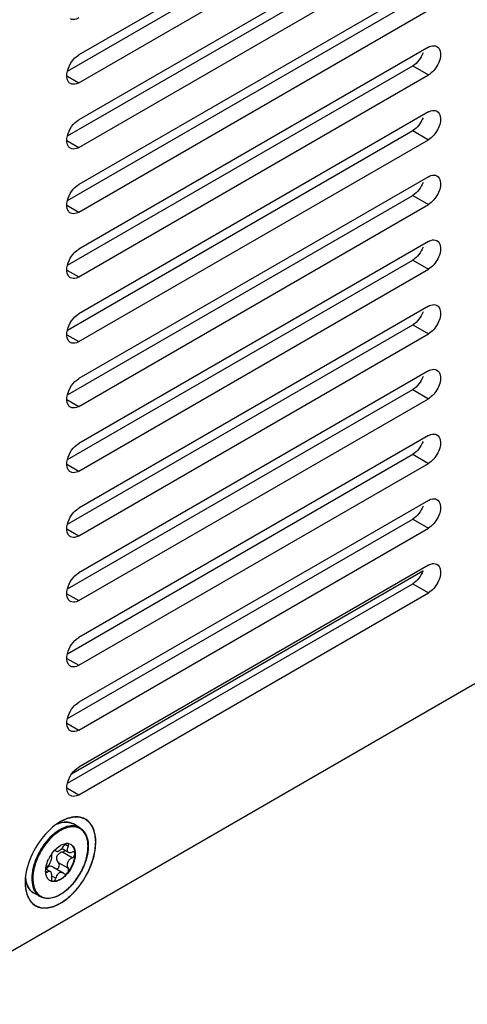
# Model space of a CAD drawing. Header units: inches. Extents: x 0 to 34, y 0 to 22.
# Tile 81 of 127: x 6.278 to 6.575, y 14.059 to 14.711. Entities that reach past the tile are written whole.
import ezdxf

# ---------------------------------------------------------------- set-up
doc = ezdxf.new("R2010")
doc.units = ezdxf.units.IN
doc.header["$LTSCALE"] = 1.87
doc.header["$MEASUREMENT"] = 0
doc.layers.get('0').update_dxf_attribs({"linetype": 'CONTINUOUS'})
doc.layers.add('02___PRT_ALL_AXES', color=7, linetype='CONTINUOUS')
doc.layers.add('COSMETIC', color=7, linetype='CONTINUOUS')

msp = doc.modelspace()

# ---------------------------------------------------------------- linework, layer by layer
at = {"color": 7, "linetype": 'CONTINUOUS'}
for p, q in [((8.37425, 15.30737), (5.99715, 13.93487)), ((6.31785, 14.17582), (6.31783, 14.17583)), ((6.30111, 14.16094), (6.30388, 14.1634)), ((6.30388, 14.1634), (6.30503, 14.16415)), ((6.30426, 14.16065), (6.30608, 14.16213)), ((6.30608, 14.16213), (6.30733, 14.16378)), ((6.30608, 14.16213), (6.31034, 14.15967)), ((6.3101, 14.16354), (6.30807, 14.16471)), ((6.31017, 14.16544), (6.31197, 14.16484)), ((6.29923, 14.1586), (6.3009, 14.16071)), ((6.30127, 14.16085), (6.3009, 14.16071)), ((6.30127, 14.16085), (6.30222, 14.1603)), ((6.30171, 14.16081), (6.30127, 14.16085)), ((6.30188, 14.16064), (6.30148, 14.16087)), ((6.30188, 14.16064), (6.30171, 14.16081)), ((6.30188, 14.16064), (6.30222, 14.1603)), ((6.30637, 14.15969), (6.3078, 14.16038)), ((6.31283, 14.15596), (6.30637, 14.15969)), ((6.3078, 14.16038), (6.30826, 14.16087)), ((6.29524, 14.14652), (6.29528, 14.14841)), ((6.29532, 14.14851), (6.29824, 14.14682)), ((6.30004, 14.14984), (6.30675, 14.14597)), ((6.3101, 14.14894), (6.30364, 14.15267)), ((6.30406, 14.15208), (6.30364, 14.15267)), ((6.29638, 14.14647), (6.29523, 14.14714)), ((6.29524, 14.14652), (6.29547, 14.14628)), ((6.30188, 14.14234), (6.29927, 14.14385)), ((6.30733, 14.14549), (6.30675, 14.14597)), ((6.30733, 14.14549), (6.30763, 14.14525)), ((6.29947, 14.14034), (6.29803, 14.14084)), ((6.29944, 14.14028), (6.29809, 14.1408))]:
    msp.add_line(p, q, dxfattribs=at)
for centre, radius, start, end in [((6.31118, 14.15863), 0.02127, 113.74328, 116.01155), ((6.31761, 14.15215), 0.02583, 120.01413, 123.14536), ((6.31695, 14.15327), 0.02453, 119.21026, 120.00315), ((6.3163, 14.15447), 0.02247, 115.96145, 119.24818), ((6.30915, 14.17062), 0.00885, 64.79919, 65.58085), ((6.30918, 14.17067), 0.0088, 60.00304, 64.80171), ((6.31707, 14.15307), 0.02407, 119.20992, 120.00315), ((6.3305, 14.13811), 0.04433, 142.8445, 156.61308), ((6.32893, 14.13927), 0.04237, 141.51122, 142.80525), ((6.30943, 14.15965), 0.00584, 84.24519, 90.97048), ((6.30945, 14.15998), 0.0055, 83.55049, 84.17915), ((6.30972, 14.16483), 0.000686, 60.01715, 65.37611), ((6.30946, 14.16005), 0.00544, 82.46293, 83.55135), ((6.32914, 14.13872), 0.04283, 156.63757, 157.19519), ((6.31878, 14.14488), 0.02388, 144.95646, 155.54796), ((6.31661, 14.1466), 0.02111, 137.22067, 138.08131), ((6.31056, 14.14704), 0.01534, 174.46186, 174.89002), ((6.29966, 14.14694), 0.00462, 160.05045, 161.36614), ((6.30307, 14.14459), 0.02128, 183.9949, 186.24676), ((6.30699, 14.14711), 0.01176, 182.86849, 184.10956), ((6.30673, 14.14709), 0.01151, 184.11351, 184.2814), ((6.30041, 14.14551), 0.00526, 259.68208, 261.23943)]:
    msp.add_arc(centre, radius, start, end, dxfattribs=at)
for points, knots in [([(6.3025, 14.17819), (6.30311, 14.17845), (6.30539, 14.17931), (6.30789, 14.17968), (6.30966, 14.17951)], [0, 0, 0, 0, 0.271109, 1, 1, 1, 1]), ([(6.31281, 14.17868), (6.3121, 14.179), (6.31053, 14.17948), (6.30799, 14.17959), (6.3053, 14.17914), (6.30352, 14.1785), (6.30262, 14.17811)], [0, 0, 0, 0, 0.224481, 0.46196, 0.719228, 1, 1, 1, 1]), ([(6.31785, 14.17582), (6.31852, 14.17543), (6.31979, 14.17447), (6.32131, 14.17255), (6.32244, 14.17023), (6.32345, 14.16653), (6.32359, 14.16116), (6.32221, 14.15436), (6.31943, 14.14746), (6.31547, 14.14101), (6.31065, 14.13552), (6.30688, 14.13262), (6.30493, 14.1315)], [0, 0, 0, 0, 0.044117, 0.089801, 0.138373, 0.190747, 0.308043, 0.4411, 0.584554, 0.730786, 0.871631, 1, 1, 1, 1]), ([(6.31783, 14.17583), (6.31698, 14.17632), (6.31504, 14.17703), (6.31181, 14.17714), (6.30836, 14.17635), (6.30611, 14.17531), (6.30498, 14.17468)], [0, 0, 0, 0, 0.218697, 0.452301, 0.71121, 1, 1, 1, 1]), ([(6.30503, 14.13172), (6.30756, 14.13318), (6.31235, 14.13718), (6.318, 14.14476), (6.32195, 14.1534), (6.32345, 14.16087), (6.32323, 14.16633), (6.3224, 14.16979), (6.32092, 14.17267), (6.3188, 14.17484), (6.31613, 14.17615), (6.31306, 14.17655), (6.30975, 14.17605), (6.30757, 14.17521), (6.30647, 14.17467)], [0, 0, 0, 0, 0.137939, 0.290774, 0.444432, 0.584532, 0.646355, 0.701911, 0.751819, 0.797871, 0.842926, 0.890162, 0.942079, 1, 1, 1, 1]), ([(6.30966, 14.17951), (6.31035, 14.17945), (6.31171, 14.17918), (6.31299, 14.17863), (6.31358, 14.17829)], [0, 0, 0, 0, 0.50683, 1, 1, 1, 1]), ([(6.30348, 14.17378), (6.30161, 14.17255), (6.29799, 14.16952), (6.2934, 14.16396), (6.28968, 14.15755), (6.28711, 14.15079), (6.2859, 14.14419), (6.28612, 14.13903), (6.28714, 14.13549), (6.28824, 14.13329), (6.28969, 14.13149), (6.29089, 14.13058), (6.29152, 14.13022)], [0, 0, 0, 0, 0.1317, 0.274758, 0.421959, 0.565347, 0.697607, 0.813598, 0.865117, 0.912674, 0.957178, 1, 1, 1, 1]), ([(6.30503, 14.17391), (6.30332, 14.17292), (6.29996, 14.17041), (6.29712, 14.16734), (6.29576, 14.16564)], [0, 0, 0, 0, 0.477155, 1, 1, 1, 1]), ([(6.30486, 14.14159), (6.30588, 14.14218), (6.30787, 14.1437), (6.31041, 14.14659), (6.31251, 14.14999), (6.31399, 14.15362), (6.31473, 14.15721), (6.31468, 14.16046), (6.3139, 14.16281), (6.31285, 14.16418), (6.31221, 14.16469), (6.31187, 14.16489)], [0, 0, 0, 0, 0.128526, 0.269919, 0.416917, 0.561229, 0.695045, 0.81263, 0.912368, 0.957118, 1, 1, 1, 1]), ([(6.30503, 14.16415), (6.30539, 14.16436), (6.30673, 14.16505), (6.30823, 14.16547), (6.30933, 14.16549)], [0, 0, 0, 0, 0.275356, 1, 1, 1, 1]), ([(6.31197, 14.16484), (6.31232, 14.16464), (6.31296, 14.16414), (6.31404, 14.16278), (6.31485, 14.16044), (6.31492, 14.15718), (6.31419, 14.15359), (6.31271, 14.14993), (6.31061, 14.14652), (6.30806, 14.14361), (6.30606, 14.14208), (6.30503, 14.14149)], [0, 0, 0, 0, 0.042878, 0.087526, 0.186933, 0.30425, 0.437979, 0.582389, 0.729608, 0.871261, 1, 1, 1, 1]), ([(6.30933, 14.16548), (6.30892, 14.16538), (6.30815, 14.16488), (6.30757, 14.16419), (6.30733, 14.16378)], [0, 0, 0, 0, 0.46654, 1, 1, 1, 1]), ([(6.3101, 14.16354), (6.3099, 14.16316), (6.30957, 14.16241), (6.30939, 14.16128), (6.30962, 14.16028), (6.31008, 14.15982), (6.31034, 14.15967)], [0, 0, 0, 0, 0.305198, 0.568482, 0.791677, 1, 1, 1, 1]), ([(6.3101, 14.16354), (6.31021, 14.16373), (6.31037, 14.1641), (6.31046, 14.16465), (6.31038, 14.16513), (6.31018, 14.16536), (6.31007, 14.16542)], [0, 0, 0, 0, 0.316394, 0.587109, 0.808383, 1, 1, 1, 1]), ([(6.28965, 14.15532), (6.28946, 14.15486), (6.28874, 14.15305), (6.28814, 14.15118), (6.28778, 14.14977)], [0, 0, 0, 0, 0.254721, 1, 1, 1, 1]), ([(6.29529, 14.14852), (6.29534, 14.14903), (6.29566, 14.15118), (6.29635, 14.15326), (6.29704, 14.15477)], [0, 0, 0, 0, 0.236334, 1, 1, 1, 1]), ([(6.29638, 14.15016), (6.2969, 14.1506), (6.2978, 14.15176), (6.29874, 14.15366), (6.29925, 14.15533), (6.2993, 14.15651), (6.2992, 14.15699), (6.29911, 14.15719)], [0, 0, 0, 0, 0.257888, 0.550819, 0.813986, 0.917656, 1, 1, 1, 1]), ([(6.29923, 14.15859), (6.29913, 14.15833), (6.299, 14.15787), (6.29902, 14.15737), (6.29911, 14.15719)], [0, 0, 0, 0, 0.580861, 1, 1, 1, 1]), ([(6.30222, 14.1603), (6.30247, 14.16015), (6.30301, 14.16013), (6.30368, 14.16035), (6.30406, 14.16054), (6.30426, 14.16065)], [0, 0, 0, 0, 0.411102, 0.681577, 1, 1, 1, 1]), ([(6.30637, 14.15969), (6.30558, 14.15953), (6.30442, 14.15906), (6.30321, 14.15798), (6.30257, 14.15694), (6.30234, 14.15576), (6.30253, 14.15423), (6.30313, 14.15321), (6.30364, 14.15267)], [0, 0, 0, 0, 0.256407, 0.386105, 0.514107, 0.639637, 0.762706, 1, 1, 1, 1]), ([(6.31283, 14.15596), (6.31216, 14.15567), (6.31092, 14.15477), (6.30968, 14.15288), (6.3093, 14.15076), (6.30973, 14.14942), (6.3101, 14.14894)], [0, 0, 0, 0, 0.259137, 0.530528, 0.783267, 1, 1, 1, 1]), ([(6.31034, 14.15967), (6.31067, 14.15948), (6.31155, 14.1593), (6.3124, 14.15949), (6.31283, 14.15966)], [0, 0, 0, 0, 0.455647, 1, 1, 1, 1]), ([(6.31409, 14.15964), (6.31392, 14.15974), (6.31348, 14.15984), (6.31305, 14.15974), (6.31283, 14.15966)], [0, 0, 0, 0, 0.461201, 1, 1, 1, 1]), ([(6.31283, 14.15596), (6.31321, 14.15613), (6.31391, 14.15667), (6.31447, 14.15758), (6.31465, 14.15837), (6.31463, 14.15891), (6.31445, 14.15936), (6.31422, 14.15957), (6.31409, 14.15964)], [0, 0, 0, 0, 0.275212, 0.558257, 0.68766, 0.802884, 0.904772, 1, 1, 1, 1]), ([(6.28778, 14.14977), (6.28757, 14.14898), (6.28691, 14.14598), (6.28666, 14.14287), (6.28682, 14.14062)], [0, 0, 0, 0, 0.266452, 1, 1, 1, 1]), ([(6.29638, 14.15016), (6.29615, 14.14996), (6.29573, 14.14944), (6.29544, 14.14884), (6.29532, 14.14851)], [0, 0, 0, 0, 0.466706, 1, 1, 1, 1]), ([(6.29709, 14.15001), (6.29678, 14.14983), (6.29622, 14.1493), (6.29589, 14.14862), (6.29576, 14.14825)], [0, 0, 0, 0, 0.482314, 1, 1, 1, 1]), ([(6.30004, 14.14984), (6.29959, 14.15011), (6.29883, 14.15037), (6.29779, 14.15032), (6.29731, 14.15014), (6.29709, 14.15001)], [0, 0, 0, 0, 0.508552, 0.755281, 1, 1, 1, 1]), ([(6.30211, 14.14865), (6.30247, 14.14862), (6.30326, 14.1488), (6.3041, 14.1497), (6.30441, 14.1509), (6.30423, 14.15172), (6.30406, 14.15208)], [0, 0, 0, 0, 0.232627, 0.485524, 0.747719, 1, 1, 1, 1]), ([(6.30763, 14.14525), (6.30779, 14.14516), (6.30819, 14.14505), (6.30883, 14.14519), (6.30943, 14.14558), (6.30993, 14.14617), (6.31029, 14.14688), (6.31051, 14.14782), (6.31037, 14.14859), (6.3101, 14.14894)], [0, 0, 0, 0, 0.101512, 0.212919, 0.3399, 0.479721, 0.624272, 0.763935, 1, 1, 1, 1]), ([(6.28725, 14.13269), (6.28649, 14.13312), (6.28507, 14.13425), (6.28344, 14.13651), (6.28231, 14.13928), (6.28191, 14.1413), (6.28179, 14.14237)], [0, 0, 0, 0, 0.227343, 0.464863, 0.720742, 1, 1, 1, 1]), ([(6.28192, 14.14227), (6.28204, 14.14121), (6.28242, 14.13919), (6.28353, 14.13644), (6.28512, 14.13421), (6.28651, 14.13311), (6.28725, 14.13269)], [0, 0, 0, 0, 0.282569, 0.539411, 0.775564, 1, 1, 1, 1]), ([(6.29809, 14.1408), (6.29769, 14.14104), (6.29692, 14.14166), (6.29605, 14.14293), (6.29548, 14.14449), (6.2953, 14.14563), (6.29525, 14.14623)], [0, 0, 0, 0, 0.222404, 0.457616, 0.715161, 1, 1, 1, 1]), ([(6.29547, 14.14628), (6.2956, 14.14621), (6.29595, 14.14618), (6.29624, 14.14636), (6.29638, 14.14647)], [0, 0, 0, 0, 0.436972, 1, 1, 1, 1]), ([(6.29824, 14.14683), (6.29811, 14.1469), (6.29782, 14.147), (6.29734, 14.14698), (6.29685, 14.14679), (6.29654, 14.14659), (6.29638, 14.14647)], [0, 0, 0, 0, 0.220061, 0.448301, 0.704898, 1, 1, 1, 1]), ([(6.29911, 14.14259), (6.29921, 14.14305), (6.29932, 14.14394), (6.29923, 14.14542), (6.29877, 14.14652), (6.29824, 14.14683)], [0, 0, 0, 0, 0.311249, 0.591538, 1, 1, 1, 1]), ([(6.29911, 14.14259), (6.29906, 14.14236), (6.29896, 14.14163), (6.29917, 14.14069), (6.29963, 14.14043)], [0, 0, 0, 0, 0.307441, 1, 1, 1, 1]), ([(6.29963, 14.14043), (6.29971, 14.14038), (6.29992, 14.1403), (6.30039, 14.14033), (6.30099, 14.14069), (6.30155, 14.14141), (6.3018, 14.14202), (6.30188, 14.14234)], [0, 0, 0, 0, 0.092623, 0.189589, 0.416827, 0.695241, 1, 1, 1, 1]), ([(6.30426, 14.14588), (6.30397, 14.14571), (6.30283, 14.14481), (6.30216, 14.14342), (6.30188, 14.14234)], [0, 0, 0, 0, 0.229094, 1, 1, 1, 1]), ([(6.30675, 14.14597), (6.30639, 14.14618), (6.3055, 14.14639), (6.30465, 14.1461), (6.30426, 14.14588)], [0, 0, 0, 0, 0.477384, 1, 1, 1, 1]), ([(6.28682, 14.14062), (6.28686, 14.14013), (6.28706, 14.13828), (6.28753, 14.13644), (6.28807, 14.13519)], [0, 0, 0, 0, 0.266731, 1, 1, 1, 1]), ([(6.28807, 14.13519), (6.28839, 14.13444), (6.28916, 14.13305), (6.29073, 14.13131), (6.29263, 14.13006), (6.29562, 14.12907), (6.30006, 14.12931), (6.30337, 14.13076), (6.30503, 14.13172)], [0, 0, 0, 0, 0.122892, 0.238165, 0.349958, 0.4631, 0.709162, 1, 1, 1, 1]), ([(6.30503, 14.14149), (6.30412, 14.14096), (6.30232, 14.14017), (6.30031, 14.14008), (6.29944, 14.14028)], [0, 0, 0, 0, 0.542431, 1, 1, 1, 1]), ([(6.30486, 14.14159), (6.30442, 14.14133), (6.3028, 14.14051), (6.3009, 14.14011), (6.29961, 14.14031)], [0, 0, 0, 0, 0.282411, 1, 1, 1, 1]), ([(6.30493, 14.1315), (6.30377, 14.13083), (6.30145, 14.12972), (6.29786, 14.12886), (6.29447, 14.12895), (6.29242, 14.1297), (6.29152, 14.13022)], [0, 0, 0, 0, 0.286509, 0.544646, 0.779146, 1, 1, 1, 1])]:
    msp.add_open_spline(points, degree=3, knots=knots, dxfattribs=at)
msp.add_open_spline([(6.28179, 14.14237), (6.28179, 14.14237), (6.28179, 14.14238), (6.28179, 14.14239)], degree=3, dxfattribs=at)
at = {"layer": '02___PRT_ALL_AXES', "color": 7, "linetype": 'CONTINUOUS'}
for p, q in [((6.54881, 14.82122), (6.31723, 14.68751)), ((6.31723, 14.66914), (6.54881, 14.80285)), ((6.54881, 14.77836), (6.31723, 14.64465)), ((6.31723, 14.62628), (6.54881, 14.75999)), ((6.54881, 14.73549), (6.31723, 14.60178)), ((6.31723, 14.58341), (6.54881, 14.71712)), ((6.54881, 14.69263), (6.31723, 14.55892)), ((6.53837, 14.68029), (6.54881, 14.67426)), ((6.30931, 14.67372), (6.31723, 14.66914)), ((6.31723, 14.54055), (6.54881, 14.67426)), ((6.54881, 14.64976), (6.31723, 14.51605)), ((6.53837, 14.63742), (6.54881, 14.63139)), ((6.30931, 14.63085), (6.31723, 14.62628)), ((6.31723, 14.49768), (6.54881, 14.63139)), ((6.54881, 14.6069), (6.31723, 14.47319)), ((6.53837, 14.59456), (6.54881, 14.58853)), ((6.30931, 14.58799), (6.31723, 14.58341)), ((6.31723, 14.45482), (6.54881, 14.58853)), ((6.54881, 14.56403), (6.31723, 14.43032)), ((6.53837, 14.55169), (6.54881, 14.54566)), ((6.30931, 14.54512), (6.31723, 14.54055)), ((6.31723, 14.41195), (6.54881, 14.54566)), ((6.54881, 14.52117), (6.31723, 14.38746)), ((6.53837, 14.50883), (6.54881, 14.5028)), ((6.30931, 14.50226), (6.31723, 14.49768)), ((6.31723, 14.36909), (6.54881, 14.5028)), ((6.54881, 14.47831), (6.31723, 14.3446)), ((6.53837, 14.46596), (6.54881, 14.45993)), ((6.30931, 14.4594), (6.31723, 14.45482)), ((6.31723, 14.32622), (6.54881, 14.45993)), ((6.54881, 14.43544), (6.31723, 14.30173)), ((6.53837, 14.4231), (6.54881, 14.41707)), ((6.30931, 14.41653), (6.31723, 14.41195)), ((6.31723, 14.28336), (6.54881, 14.41707)), ((6.54881, 14.39258), (6.31723, 14.25887)), ((6.53837, 14.38023), (6.54881, 14.37421)), ((6.30931, 14.37367), (6.31723, 14.36909)), ((6.31723, 14.2405), (6.54881, 14.37421)), ((6.54515, 14.3457), (6.31244, 14.21134)), ((6.54881, 14.34971), (6.31723, 14.216)), ((6.53837, 14.33737), (6.54881, 14.33134)), ((6.30931, 14.3308), (6.31723, 14.32622)), ((6.31723, 14.19763), (6.54881, 14.33134)), ((6.30931, 14.28794), (6.31723, 14.28336)), ((6.30931, 14.24507), (6.31723, 14.2405)), ((6.30931, 14.20221), (6.31723, 14.19763)), ((6.31785, 14.17582), (6.31358, 14.17829)), ((6.29152, 14.13022), (6.28725, 14.13269))]:
    msp.add_line(p, q, dxfattribs=at)
at = {"layer": '02___PRT_ALL_AXES', "color": 3, "linetype": 'CONTINUOUS'}
for p, q in [((6.3097, 14.67685), (6.53837, 14.80888)), ((6.3097, 14.63398), (6.53837, 14.76602)), ((6.3097, 14.59112), (6.53837, 14.72315)), ((6.3097, 14.54825), (6.53837, 14.68029)), ((6.3097, 14.50539), (6.53837, 14.63742)), ((6.3097, 14.46253), (6.53837, 14.59456)), ((6.3097, 14.41966), (6.53837, 14.55169)), ((6.3097, 14.3768), (6.53837, 14.50883)), ((6.3097, 14.33393), (6.53837, 14.46596)), ((6.3097, 14.29107), (6.53837, 14.4231)), ((6.3097, 14.2482), (6.53837, 14.38023)), ((6.3097, 14.20534), (6.53837, 14.33737))]:
    msp.add_line(p, q, dxfattribs=at)
at = {"layer": '02___PRT_ALL_AXES', "color": 7, "linetype": 'CONTINUOUS'}
for points, knots in [([(6.31723, 14.71201), (6.31674, 14.71172), (6.31503, 14.71088), (6.31278, 14.71077), (6.3116, 14.71145)], [0, 0, 0, 0, 0.294652, 1, 1, 1, 1]), ([(6.54881, 14.69263), (6.5493, 14.69291), (6.55102, 14.69375), (6.55327, 14.69386), (6.55444, 14.69318)], [0, 0, 0, 0, 0.294652, 1, 1, 1, 1]), ([(6.55444, 14.69318), (6.55562, 14.6925), (6.55774, 14.68814), (6.55536, 14.68072), (6.55148, 14.6758), (6.54881, 14.67426)], [0, 0, 0, 0, 0.184855, 0.580757, 1, 1, 1, 1]), ([(6.3116, 14.66859), (6.31108, 14.66889), (6.30891, 14.67107), (6.30912, 14.67457), (6.30968, 14.67684)], [0, 0, 0, 0, 0.205621, 1, 1, 1, 1]), ([(6.31723, 14.66914), (6.31674, 14.66886), (6.31503, 14.66802), (6.31278, 14.66791), (6.3116, 14.66859)], [0, 0, 0, 0, 0.294652, 1, 1, 1, 1]), ([(6.54881, 14.64976), (6.5493, 14.65005), (6.55102, 14.65089), (6.55327, 14.651), (6.55444, 14.65032)], [0, 0, 0, 0, 0.294652, 1, 1, 1, 1]), ([(6.55444, 14.65032), (6.55562, 14.64963), (6.55774, 14.64528), (6.55536, 14.63786), (6.55148, 14.63293), (6.54881, 14.63139)], [0, 0, 0, 0, 0.184855, 0.580757, 1, 1, 1, 1]), ([(6.3116, 14.62572), (6.31108, 14.62603), (6.30891, 14.62821), (6.30912, 14.63171), (6.30968, 14.63398)], [0, 0, 0, 0, 0.205621, 1, 1, 1, 1]), ([(6.31723, 14.62628), (6.31674, 14.62599), (6.31503, 14.62515), (6.31278, 14.62504), (6.3116, 14.62572)], [0, 0, 0, 0, 0.294652, 1, 1, 1, 1]), ([(6.54881, 14.6069), (6.5493, 14.60718), (6.55102, 14.60802), (6.55327, 14.60814), (6.55444, 14.60745)], [0, 0, 0, 0, 0.294652, 1, 1, 1, 1]), ([(6.55444, 14.60745), (6.55562, 14.60677), (6.55774, 14.60242), (6.55536, 14.59499), (6.55148, 14.59007), (6.54881, 14.58853)], [0, 0, 0, 0, 0.184855, 0.580757, 1, 1, 1, 1]), ([(6.3116, 14.58286), (6.31108, 14.58316), (6.30891, 14.58534), (6.30912, 14.58884), (6.30968, 14.59112)], [0, 0, 0, 0, 0.205621, 1, 1, 1, 1]), ([(6.31723, 14.58341), (6.31674, 14.58313), (6.31503, 14.58229), (6.31278, 14.58218), (6.3116, 14.58286)], [0, 0, 0, 0, 0.294652, 1, 1, 1, 1]), ([(6.54881, 14.56403), (6.5493, 14.56432), (6.55102, 14.56516), (6.55327, 14.56527), (6.55444, 14.56459)], [0, 0, 0, 0, 0.294652, 1, 1, 1, 1]), ([(6.55444, 14.56459), (6.55562, 14.56391), (6.55774, 14.55955), (6.55536, 14.55213), (6.55148, 14.5472), (6.54881, 14.54566)], [0, 0, 0, 0, 0.184855, 0.580757, 1, 1, 1, 1]), ([(6.3116, 14.54), (6.31108, 14.5403), (6.30891, 14.54248), (6.30912, 14.54598), (6.30968, 14.54825)], [0, 0, 0, 0, 0.205621, 1, 1, 1, 1]), ([(6.31723, 14.54055), (6.31674, 14.54026), (6.31503, 14.53942), (6.31278, 14.53931), (6.3116, 14.54)], [0, 0, 0, 0, 0.294652, 1, 1, 1, 1]), ([(6.54881, 14.52117), (6.5493, 14.52145), (6.55102, 14.5223), (6.55327, 14.52241), (6.55444, 14.52172)], [0, 0, 0, 0, 0.294652, 1, 1, 1, 1]), ([(6.55444, 14.52172), (6.55562, 14.52104), (6.55774, 14.51669), (6.55536, 14.50926), (6.55148, 14.50434), (6.54881, 14.5028)], [0, 0, 0, 0, 0.184855, 0.580757, 1, 1, 1, 1]), ([(6.3116, 14.49713), (6.31108, 14.49743), (6.30891, 14.49961), (6.30912, 14.50311), (6.30968, 14.50539)], [0, 0, 0, 0, 0.205621, 1, 1, 1, 1]), ([(6.31723, 14.49768), (6.31674, 14.4974), (6.31503, 14.49656), (6.31278, 14.49645), (6.3116, 14.49713)], [0, 0, 0, 0, 0.294652, 1, 1, 1, 1]), ([(6.54881, 14.47831), (6.5493, 14.47859), (6.55102, 14.47943), (6.55327, 14.47954), (6.55444, 14.47886)], [0, 0, 0, 0, 0.294652, 1, 1, 1, 1]), ([(6.55444, 14.47886), (6.55562, 14.47818), (6.55774, 14.47382), (6.55536, 14.4664), (6.55148, 14.46148), (6.54881, 14.45993)], [0, 0, 0, 0, 0.184855, 0.580757, 1, 1, 1, 1]), ([(6.3116, 14.45427), (6.31108, 14.45457), (6.30891, 14.45675), (6.30912, 14.46025), (6.30968, 14.46252)], [0, 0, 0, 0, 0.205621, 1, 1, 1, 1]), ([(6.31723, 14.45482), (6.31674, 14.45453), (6.31503, 14.45369), (6.31278, 14.45358), (6.3116, 14.45427)], [0, 0, 0, 0, 0.294652, 1, 1, 1, 1]), ([(6.54881, 14.43544), (6.5493, 14.43573), (6.55102, 14.43657), (6.55327, 14.43668), (6.55444, 14.43599)], [0, 0, 0, 0, 0.294652, 1, 1, 1, 1]), ([(6.55444, 14.43599), (6.55562, 14.43531), (6.55774, 14.43096), (6.55536, 14.42353), (6.55148, 14.41861), (6.54881, 14.41707)], [0, 0, 0, 0, 0.184855, 0.580757, 1, 1, 1, 1]), ([(6.3116, 14.4114), (6.31108, 14.41171), (6.30891, 14.41388), (6.30912, 14.41738), (6.30968, 14.41966)], [0, 0, 0, 0, 0.205621, 1, 1, 1, 1]), ([(6.31723, 14.41195), (6.31674, 14.41167), (6.31503, 14.41083), (6.31278, 14.41072), (6.3116, 14.4114)], [0, 0, 0, 0, 0.294652, 1, 1, 1, 1]), ([(6.54881, 14.39258), (6.5493, 14.39286), (6.55102, 14.3937), (6.55327, 14.39381), (6.55444, 14.39313)], [0, 0, 0, 0, 0.294652, 1, 1, 1, 1]), ([(6.55444, 14.39313), (6.55562, 14.39245), (6.55774, 14.38809), (6.55536, 14.38067), (6.55148, 14.37575), (6.54881, 14.37421)], [0, 0, 0, 0, 0.184855, 0.580757, 1, 1, 1, 1]), ([(6.3116, 14.36854), (6.31108, 14.36884), (6.30891, 14.37102), (6.30912, 14.37452), (6.30968, 14.37679)], [0, 0, 0, 0, 0.205621, 1, 1, 1, 1]), ([(6.31723, 14.36909), (6.31674, 14.3688), (6.31503, 14.36796), (6.31278, 14.36785), (6.3116, 14.36854)], [0, 0, 0, 0, 0.294652, 1, 1, 1, 1]), ([(6.54881, 14.34971), (6.5493, 14.35), (6.55102, 14.35084), (6.55327, 14.35095), (6.55444, 14.35026)], [0, 0, 0, 0, 0.294652, 1, 1, 1, 1]), ([(6.55444, 14.35026), (6.55562, 14.34958), (6.55774, 14.34523), (6.55536, 14.33781), (6.55148, 14.33288), (6.54881, 14.33134)], [0, 0, 0, 0, 0.184855, 0.580757, 1, 1, 1, 1]), ([(6.3116, 14.32567), (6.31108, 14.32598), (6.30891, 14.32816), (6.30912, 14.33165), (6.30968, 14.33393)], [0, 0, 0, 0, 0.205621, 1, 1, 1, 1]), ([(6.31723, 14.32622), (6.31674, 14.32594), (6.31503, 14.3251), (6.31278, 14.32499), (6.3116, 14.32567)], [0, 0, 0, 0, 0.294652, 1, 1, 1, 1]), ([(6.3116, 14.28281), (6.31108, 14.28311), (6.30891, 14.28529), (6.30912, 14.28879), (6.30968, 14.29106)], [0, 0, 0, 0, 0.205621, 1, 1, 1, 1]), ([(6.31723, 14.28336), (6.31674, 14.28308), (6.31503, 14.28223), (6.31278, 14.28212), (6.3116, 14.28281)], [0, 0, 0, 0, 0.294652, 1, 1, 1, 1]), ([(6.3116, 14.23994), (6.31108, 14.24025), (6.30891, 14.24243), (6.30912, 14.24592), (6.30968, 14.2482)], [0, 0, 0, 0, 0.205621, 1, 1, 1, 1]), ([(6.31723, 14.2405), (6.31674, 14.24021), (6.31503, 14.23937), (6.31278, 14.23926), (6.3116, 14.23994)], [0, 0, 0, 0, 0.294652, 1, 1, 1, 1]), ([(6.3116, 14.19708), (6.31108, 14.19738), (6.30891, 14.19956), (6.30912, 14.20306), (6.30968, 14.20533)], [0, 0, 0, 0, 0.205621, 1, 1, 1, 1]), ([(6.31723, 14.19763), (6.31674, 14.19735), (6.31503, 14.19651), (6.31278, 14.19639), (6.3116, 14.19708)], [0, 0, 0, 0, 0.294652, 1, 1, 1, 1]), ([(6.31116, 14.13026), (6.31692, 14.13538), (6.32369, 14.14521), (6.32819, 14.15935), (6.32882, 14.16923), (6.32654, 14.1775), (6.31847, 14.18491), (6.30954, 14.18246), (6.30504, 14.17986)], [0, 0, 0, 0, 0.308388, 0.459063, 0.591108, 0.699654, 0.792055, 1, 1, 1, 1]), ([(6.28162, 14.1393), (6.28162, 14.13375), (6.28603, 14.11989), (6.30023, 14.123), (6.30503, 14.12578)], [0, 0, 0, 0, 0.499987, 1, 1, 1, 1])]:
    msp.add_open_spline(points, degree=3, knots=knots, dxfattribs=at)
for points in [[(6.30968, 14.67684), (6.31072, 14.68108), (6.31346, 14.68533), (6.31723, 14.68751)], [(6.30968, 14.63398), (6.31072, 14.63821), (6.31346, 14.64247), (6.31723, 14.64465)], [(6.30968, 14.59112), (6.31072, 14.59535), (6.31346, 14.5996), (6.31723, 14.60178)], [(6.30968, 14.54825), (6.31072, 14.55248), (6.31346, 14.55674), (6.31723, 14.55892)], [(6.30968, 14.50539), (6.31072, 14.50962), (6.31346, 14.51388), (6.31723, 14.51605)], [(6.30968, 14.46252), (6.31072, 14.46675), (6.31346, 14.47101), (6.31723, 14.47319)], [(6.30968, 14.41966), (6.31072, 14.42389), (6.31346, 14.42815), (6.31723, 14.43032)], [(6.30968, 14.37679), (6.31072, 14.38102), (6.31346, 14.38528), (6.31723, 14.38746)], [(6.30968, 14.33393), (6.31072, 14.33816), (6.31346, 14.34242), (6.31723, 14.3446)], [(6.30968, 14.29106), (6.31072, 14.29529), (6.31346, 14.29955), (6.31723, 14.30173)], [(6.30968, 14.2482), (6.31072, 14.25243), (6.31346, 14.25669), (6.31723, 14.25887)], [(6.30968, 14.20533), (6.31072, 14.20956), (6.31346, 14.21382), (6.31723, 14.216)], [(6.29986, 14.1762), (6.29084, 14.16863), (6.28424, 14.1572), (6.2822, 14.14561)], [(6.30503, 14.17986), (6.3032, 14.1788), (6.30148, 14.17756), (6.29986, 14.1762)], [(6.2822, 14.14561), (6.28183, 14.14353), (6.28162, 14.14141), (6.28162, 14.1393)], [(6.30503, 14.12578), (6.30723, 14.12704), (6.30927, 14.12858), (6.31116, 14.13026)]]:
    msp.add_open_spline(points, degree=3, dxfattribs=at)
at = {"layer": '02___PRT_ALL_AXES', "color": 3, "linetype": 'CONTINUOUS'}
for points in [[(6.54526, 14.68884), (6.54393, 14.68543), (6.54154, 14.68212), (6.53837, 14.68029)], [(6.54526, 14.64598), (6.54393, 14.64257), (6.54154, 14.63925), (6.53837, 14.63742)], [(6.54526, 14.60312), (6.54393, 14.5997), (6.54154, 14.59639), (6.53837, 14.59456)], [(6.54526, 14.56025), (6.54393, 14.55684), (6.54154, 14.55352), (6.53837, 14.55169)], [(6.54526, 14.51739), (6.54393, 14.51397), (6.54154, 14.51066), (6.53837, 14.50883)], [(6.54526, 14.47452), (6.54393, 14.47111), (6.54154, 14.46779), (6.53837, 14.46596)], [(6.54526, 14.43166), (6.54393, 14.42824), (6.54154, 14.42493), (6.53837, 14.4231)], [(6.54526, 14.38879), (6.54393, 14.38538), (6.54154, 14.38206), (6.53837, 14.38023)], [(6.54526, 14.34593), (6.54393, 14.34251), (6.54154, 14.3392), (6.53837, 14.33737)]]:
    msp.add_open_spline(points, degree=3, dxfattribs=at)
at = {"layer": 'COSMETIC', "color": 7, "linetype": 'CONTINUOUS'}
for p, q in [((6.30247, 14.17817), (6.30229, 14.17805)), ((6.30308, 14.17859), (6.30247, 14.17817)), ((6.30436, 14.17942), (6.30308, 14.17859)), ((6.30503, 14.17982), (6.30436, 14.17942)), ((6.28178, 14.14221), (6.28166, 14.14016)), ((6.28179, 14.14231), (6.28178, 14.14221))]:
    msp.add_line(p, q, dxfattribs=at)
for points, knots in [([(6.30503, 14.12582), (6.30541, 14.12608), (6.30598, 14.12647), (6.30674, 14.12699), (6.30731, 14.12738), (6.30787, 14.12778), (6.30835, 14.1281), (6.30873, 14.12836), (6.30896, 14.12853), (6.30915, 14.12866), (6.30929, 14.12876), (6.30941, 14.12884), (6.30949, 14.1289), (6.30954, 14.12893), (6.30958, 14.12895), (6.30961, 14.12898), (6.30966, 14.12903), (6.30974, 14.1291), (6.30985, 14.12921), (6.30999, 14.12933), (6.31017, 14.1295), (6.3104, 14.12971), (6.31076, 14.13005), (6.31122, 14.13047), (6.31176, 14.13098), (6.31231, 14.13148), (6.31276, 14.1319), (6.31313, 14.13224), (6.31335, 14.13245), (6.31354, 14.13262), (6.31367, 14.13275), (6.31379, 14.13285), (6.31387, 14.13292), (6.31391, 14.13297), (6.31395, 14.133), (6.31398, 14.13304), (6.31402, 14.13309), (6.31409, 14.13317), (6.3142, 14.1333), (6.31432, 14.13345), (6.31449, 14.13365), (6.3147, 14.1339), (6.31504, 14.1343), (6.31546, 14.1348), (6.31596, 14.1354), (6.31646, 14.136), (6.31688, 14.1365), (6.31722, 14.1369), (6.31743, 14.13715), (6.3176, 14.13735), (6.31772, 14.1375), (6.31783, 14.13762), (6.31791, 14.13772), (6.31798, 14.1378), (6.31803, 14.13789), (6.31811, 14.138), (6.3182, 14.13814), (6.31831, 14.13831), (6.31846, 14.13854), (6.31865, 14.13883), (6.31895, 14.13928), (6.31932, 14.13985), (6.31977, 14.14054), (6.32022, 14.14122), (6.3206, 14.14179), (6.3209, 14.14225), (6.32112, 14.14259), (6.32131, 14.14287), (6.32144, 14.14307), (6.32151, 14.14319), (6.32157, 14.14327), (6.32161, 14.14336), (6.32168, 14.14348), (6.32178, 14.14369), (6.32193, 14.14399), (6.32211, 14.14435), (6.32235, 14.14483), (6.32266, 14.14543), (6.32302, 14.14614), (6.32338, 14.14686), (6.32368, 14.14746), (6.32392, 14.14794), (6.3241, 14.1483), (6.32426, 14.1486), (6.32436, 14.14881), (6.32442, 14.14893), (6.32447, 14.14902), (6.3245, 14.14911), (6.32455, 14.14923), (6.32462, 14.14945), (6.32474, 14.14975), (6.32487, 14.15012), (6.32505, 14.15061), (6.32528, 14.15123), (6.32555, 14.15196), (6.32581, 14.1527), (6.32604, 14.15331), (6.32622, 14.1538), (6.32633, 14.15411), (6.32642, 14.15435), (6.32649, 14.15454), (6.32654, 14.15469), (6.32658, 14.1548), (6.32661, 14.15486), (6.32663, 14.15491), (6.32663, 14.15495), (6.32665, 14.15501), (6.32667, 14.15512), (6.32671, 14.15527), (6.32675, 14.15545), (6.3268, 14.15569), (6.32687, 14.156), (6.32698, 14.15648), (6.32712, 14.15708), (6.32729, 14.15781), (6.32746, 14.15854), (6.3276, 14.15914), (6.32771, 14.15963), (6.32778, 14.15993), (6.32783, 14.16017), (6.32787, 14.16035), (6.32791, 14.1605), (6.32793, 14.16061), (6.32795, 14.16067), (6.32796, 14.16072), (6.32796, 14.16076), (6.32797, 14.16082), (6.32797, 14.16092), (6.32799, 14.16107), (6.328, 14.16124), (6.32802, 14.16147), (6.32804, 14.16177), (6.32808, 14.16223), (6.32813, 14.16282), (6.32819, 14.16352), (6.32825, 14.16422), (6.32829, 14.1648), (6.32833, 14.16527), (6.32836, 14.16556), (6.32838, 14.16579), (6.32839, 14.16597), (6.3284, 14.16611), (6.32841, 14.16622), (6.32842, 14.16628), (6.32842, 14.16632), (6.32842, 14.16636), (6.32841, 14.16641), (6.3284, 14.1665), (6.32839, 14.16663), (6.32838, 14.16679), (6.32836, 14.16699), (6.32834, 14.16725), (6.3283, 14.16767), (6.32825, 14.16819), (6.3282, 14.16881), (6.32814, 14.16944), (6.32809, 14.16996), (6.32806, 14.17037), (6.32803, 14.17063), (6.32802, 14.17084), (6.328, 14.171), (6.32799, 14.17112), (6.32798, 14.17122), (6.32798, 14.17127), (6.32798, 14.17131), (6.32796, 14.17134), (6.32795, 14.17139), (6.32793, 14.17146), (6.32789, 14.17157), (6.32785, 14.17171), (6.3278, 14.17189), (6.32773, 14.17211), (6.32762, 14.17247), (6.32748, 14.17291), (6.32731, 14.17345), (6.32715, 14.17398), (6.32701, 14.17443), (6.3269, 14.17479), (6.32683, 14.17501), (6.32678, 14.17519), (6.32674, 14.17532), (6.3267, 14.17543), (6.32668, 14.17551), (6.32666, 14.17556), (6.32666, 14.17559), (6.32664, 14.17562), (6.32662, 14.17565), (6.32658, 14.17571), (6.32652, 14.1758), (6.32645, 14.17591), (6.32636, 14.17605), (6.32625, 14.17623), (6.32607, 14.17652), (6.32585, 14.17687), (6.32558, 14.1773), (6.32532, 14.17772), (6.32509, 14.17808), (6.32491, 14.17837), (6.3248, 14.17854), (6.32471, 14.17869), (6.32465, 14.17879), (6.32459, 14.17888), (6.32455, 14.17894), (6.32453, 14.17898), (6.32451, 14.17901), (6.32449, 14.17902), (6.32446, 14.17905), (6.3244, 14.17909), (6.32433, 14.17916), (6.32424, 14.17924), (6.32411, 14.17934), (6.32396, 14.17947), (6.32372, 14.17967), (6.32341, 14.17993), (6.32304, 14.18023), (6.32267, 14.18054), (6.32237, 14.18079), (6.32212, 14.181), (6.32197, 14.18113), (6.32185, 14.18123), (6.32175, 14.1813), (6.32168, 14.18137), (6.32162, 14.18141), (6.32159, 14.18144), (6.32157, 14.18146), (6.32154, 14.18147), (6.32151, 14.18148), (6.32144, 14.1815), (6.32135, 14.18154), (6.32124, 14.18158), (6.32109, 14.18163), (6.32091, 14.1817), (6.32061, 14.18181), (6.32025, 14.18195), (6.31981, 14.18211), (6.31937, 14.18228), (6.319, 14.18241), (6.3187, 14.18252), (6.31852, 14.18259), (6.31837, 14.18264), (6.31826, 14.18268), (6.31817, 14.18272), (6.31811, 14.18274), (6.31807, 14.18276), (6.31804, 14.18277), (6.31801, 14.18277), (6.31797, 14.18277), (6.3179, 14.18277), (6.31779, 14.18278), (6.31767, 14.18278), (6.3175, 14.18279), (6.31729, 14.1828), (6.31695, 14.18281), (6.31654, 14.18283), (6.31603, 14.18285), (6.31553, 14.18287), (6.31511, 14.18289), (6.31478, 14.1829), (6.31457, 14.18291), (6.3144, 14.18292), (6.31427, 14.18292), (6.31417, 14.18293), (6.31409, 14.18293), (6.31405, 14.18293), (6.31402, 14.18294), (6.31399, 14.18293), (6.31394, 14.18292), (6.31386, 14.1829), (6.31375, 14.18287), (6.31361, 14.18284), (6.31343, 14.1828), (6.3132, 14.18275), (6.31284, 14.18267), (6.31238, 14.18257), (6.31184, 14.18244), (6.31129, 14.18232), (6.31084, 14.18222), (6.31048, 14.18214), (6.31025, 14.18209), (6.31007, 14.18205), (6.30993, 14.18202), (6.30982, 14.18199), (6.30974, 14.18197), (6.30969, 14.18196), (6.30966, 14.18196), (6.30962, 14.18194), (6.30957, 14.18192), (6.30949, 14.18188), (6.30937, 14.18182), (6.30922, 14.18175), (6.30903, 14.18167), (6.30879, 14.18155), (6.3084, 14.18138), (6.30792, 14.18115), (6.30735, 14.18089), (6.30677, 14.18062), (6.306, 14.18026), (6.30542, 14.18), (6.30503, 14.17982)], [0, 0, 0, 0, 0.015625, 0.023438, 0.03125, 0.039062, 0.046875, 0.050781, 0.054688, 0.056641, 0.058594, 0.060547, 0.061523, 0.062012, 0.0625, 0.062988, 0.063477, 0.064453, 0.066406, 0.068359, 0.070312, 0.074219, 0.078125, 0.085938, 0.09375, 0.101562, 0.109375, 0.113281, 0.117188, 0.119141, 0.121094, 0.123047, 0.124023, 0.124512, 0.125, 0.125488, 0.125977, 0.126953, 0.128906, 0.130859, 0.132812, 0.136719, 0.140625, 0.148438, 0.15625, 0.164062, 0.171875, 0.175781, 0.179688, 0.181641, 0.183594, 0.185547, 0.186523, 0.1875, 0.188477, 0.189453, 0.191406, 0.193359, 0.195312, 0.199219, 0.203125, 0.210938, 0.21875, 0.226562, 0.234375, 0.238281, 0.242188, 0.246094, 0.248047, 0.249023, 0.25, 0.250977, 0.251953, 0.253906, 0.257812, 0.261719, 0.265625, 0.273438, 0.28125, 0.289062, 0.296875, 0.300781, 0.304688, 0.308594, 0.310547, 0.311523, 0.3125, 0.313477, 0.314453, 0.316406, 0.320312, 0.324219, 0.328125, 0.335938, 0.34375, 0.351562, 0.359375, 0.363281, 0.367188, 0.369141, 0.371094, 0.373047, 0.374023, 0.374512, 0.375, 0.375488, 0.375977, 0.376953, 0.378906, 0.380859, 0.382812, 0.386719, 0.390625, 0.398438, 0.40625, 0.414062, 0.421875, 0.425781, 0.429688, 0.431641, 0.433594, 0.435547, 0.436523, 0.437012, 0.4375, 0.437988, 0.438477, 0.439453, 0.441406, 0.443359, 0.445312, 0.449219, 0.453125, 0.460938, 0.46875, 0.476562, 0.484375, 0.488281, 0.492188, 0.494141, 0.496094, 0.498047, 0.499023, 0.499512, 0.5, 0.500488, 0.500977, 0.501953, 0.503906, 0.505859, 0.507812, 0.511719, 0.515625, 0.523438, 0.53125, 0.539062, 0.546875, 0.550781, 0.554688, 0.556641, 0.558594, 0.560547, 0.561523, 0.562012, 0.5625, 0.562988, 0.563477, 0.564453, 0.566406, 0.568359, 0.570312, 0.574219, 0.578125, 0.585938, 0.59375, 0.601562, 0.609375, 0.613281, 0.617188, 0.619141, 0.621094, 0.623047, 0.624023, 0.624512, 0.625, 0.625488, 0.625977, 0.626953, 0.628906, 0.630859, 0.632812, 0.636719, 0.640625, 0.648438, 0.65625, 0.664062, 0.671875, 0.675781, 0.679688, 0.681641, 0.683594, 0.685547, 0.686523, 0.687012, 0.6875, 0.687988, 0.688477, 0.689453, 0.691406, 0.693359, 0.695312, 0.699219, 0.703125, 0.710938, 0.71875, 0.726562, 0.734375, 0.738281, 0.742188, 0.744141, 0.746094, 0.748047, 0.749023, 0.749512, 0.75, 0.750488, 0.750977, 0.751953, 0.753906, 0.755859, 0.757812, 0.761719, 0.765625, 0.773438, 0.78125, 0.789062, 0.796875, 0.800781, 0.804688, 0.806641, 0.808594, 0.810547, 0.811523, 0.812012, 0.8125, 0.812988, 0.813477, 0.814453, 0.816406, 0.818359, 0.820312, 0.824219, 0.828125, 0.835938, 0.84375, 0.851562, 0.859375, 0.863281, 0.867188, 0.869141, 0.871094, 0.873047, 0.874023, 0.874512, 0.875, 0.875488, 0.875977, 0.876953, 0.878906, 0.880859, 0.882812, 0.886719, 0.890625, 0.898438, 0.90625, 0.914062, 0.921875, 0.925781, 0.929688, 0.931641, 0.933594, 0.935547, 0.936523, 0.937012, 0.9375, 0.937988, 0.938477, 0.939453, 0.941406, 0.943359, 0.945312, 0.949219, 0.953125, 0.960938, 0.96875, 0.976562, 0.984375, 1, 1, 1, 1]), ([(6.28166, 14.14016), (6.28166, 14.13993), (6.28166, 14.13963), (6.28165, 14.13927), (6.28165, 14.13904), (6.28166, 14.13881), (6.28166, 14.13857), (6.28166, 14.13843), (6.28167, 14.13831), (6.28167, 14.13819), (6.28168, 14.13803), (6.28169, 14.13784), (6.2817, 14.13766), (6.28171, 14.1375), (6.28171, 14.13737), (6.28172, 14.13728), (6.28173, 14.1372), (6.28174, 14.13708), (6.28175, 14.13694), (6.28176, 14.13678), (6.28178, 14.13661), (6.28179, 14.13647), (6.2818, 14.13636), (6.28181, 14.13623), (6.28183, 14.13608), (6.28186, 14.13584), (6.28189, 14.1356), (6.28192, 14.13537), (6.28196, 14.13513), (6.28201, 14.13484), (6.28205, 14.13461), (6.28206, 14.13449)], [0, 0, 0, 0, 0.125, 0.15625, 0.1875, 0.25, 0.28125, 0.3125, 0.328125, 0.34375, 0.375, 0.40625, 0.4375, 0.46875, 0.484375, 0.5, 0.515625, 0.53125, 0.5625, 0.59375, 0.625, 0.65625, 0.671875, 0.6875, 0.71875, 0.75, 0.8125, 0.84375, 0.875, 0.9375, 1, 1, 1, 1]), ([(6.28206, 14.13449), (6.28216, 14.13418), (6.28235, 14.13355), (6.28258, 14.13277), (6.28277, 14.13214), (6.28291, 14.13167), (6.28303, 14.13127), (6.28312, 14.13096), (6.28319, 14.13072), (6.28325, 14.13053), (6.28329, 14.13039), (6.28331, 14.13031), (6.28333, 14.13026), (6.28334, 14.13022), (6.28335, 14.13018), (6.28338, 14.13014), (6.28341, 14.13009), (6.28347, 14.13), (6.28356, 14.12986), (6.28367, 14.12966), (6.28383, 14.12941), (6.28403, 14.12909), (6.28426, 14.12871), (6.2845, 14.12832), (6.28474, 14.12794), (6.28493, 14.12762), (6.28509, 14.12737), (6.28521, 14.12717), (6.28531, 14.12701), (6.28539, 14.12689), (6.28543, 14.12681), (6.28547, 14.12674), (6.2855, 14.12671), (6.28551, 14.12668), (6.28552, 14.12667), (6.28555, 14.12665), (6.28559, 14.12661), (6.28566, 14.12656), (6.28576, 14.12647), (6.28589, 14.12636), (6.2861, 14.12618), (6.28636, 14.12596), (6.28678, 14.1256), (6.2872, 14.12525), (6.28757, 14.12494), (6.28778, 14.12476), (6.28794, 14.12463), (6.28809, 14.12449), (6.28822, 14.12438), (6.28831, 14.1243), (6.28836, 14.12426), (6.28839, 14.12424), (6.28842, 14.12423), (6.28846, 14.12421), (6.28853, 14.12419), (6.28861, 14.12416), (6.28871, 14.12412), (6.28884, 14.12407), (6.28906, 14.12399), (6.28939, 14.12386), (6.28978, 14.12371), (6.29017, 14.12356), (6.29056, 14.12341), (6.29095, 14.12327), (6.29128, 14.12314), (6.29151, 14.12305), (6.29164, 14.123), (6.29173, 14.12297), (6.29182, 14.12294), (6.29188, 14.12291), (6.29192, 14.1229), (6.29195, 14.12288), (6.29199, 14.12288), (6.29205, 14.12288), (6.29218, 14.12287), (6.29237, 14.12286), (6.29259, 14.12285), (6.2928, 14.12284), (6.2931, 14.12283), (6.29361, 14.1228), (6.2942, 14.12278), (6.29478, 14.12275), (6.29515, 14.12273), (6.29544, 14.12272), (6.29562, 14.12271), (6.29577, 14.1227), (6.29588, 14.1227), (6.29597, 14.12269), (6.29605, 14.12271), (6.29613, 14.12273), (6.29623, 14.12275), (6.29639, 14.12279), (6.2966, 14.12283), (6.29684, 14.12289), (6.29716, 14.12296), (6.29757, 14.12305), (6.29805, 14.12316), (6.29854, 14.12326), (6.29902, 14.12337), (6.29943, 14.12346), (6.29975, 14.12353), (6.3, 14.12359), (6.30018, 14.12363), (6.3003, 14.12365), (6.30036, 14.12367), (6.30041, 14.12368), (6.30045, 14.1237), (6.3005, 14.12372), (6.30055, 14.12374), (6.30063, 14.12378), (6.30078, 14.12385), (6.30099, 14.12395), (6.30124, 14.12406), (6.30158, 14.12422), (6.302, 14.12441), (6.30251, 14.12465), (6.30318, 14.12496), (6.30402, 14.12535), (6.3047, 14.12566), (6.30503, 14.12582)], [0, 0, 0, 0, 0.03125, 0.0625, 0.078125, 0.09375, 0.109375, 0.117188, 0.125, 0.132812, 0.136719, 0.138672, 0.140625, 0.141602, 0.142578, 0.144531, 0.146484, 0.148438, 0.15625, 0.164062, 0.171875, 0.1875, 0.203125, 0.21875, 0.234375, 0.25, 0.257812, 0.265625, 0.273438, 0.277344, 0.28125, 0.283203, 0.285156, 0.285645, 0.286133, 0.287109, 0.289062, 0.292969, 0.296875, 0.304688, 0.3125, 0.328125, 0.34375, 0.375, 0.390625, 0.398438, 0.40625, 0.414062, 0.421875, 0.425781, 0.427734, 0.428711, 0.429688, 0.431641, 0.433594, 0.4375, 0.441406, 0.445312, 0.453125, 0.46875, 0.484375, 0.5, 0.515625, 0.53125, 0.546875, 0.554688, 0.558594, 0.5625, 0.566406, 0.568359, 0.570312, 0.571289, 0.572266, 0.574219, 0.578125, 0.585938, 0.59375, 0.601562, 0.609375, 0.625, 0.65625, 0.671875, 0.6875, 0.695312, 0.703125, 0.707031, 0.710938, 0.714844, 0.716797, 0.71875, 0.722656, 0.726562, 0.734375, 0.742188, 0.75, 0.765625, 0.78125, 0.796875, 0.8125, 0.828125, 0.835938, 0.84375, 0.851562, 0.853516, 0.855469, 0.857422, 0.858398, 0.859375, 0.861328, 0.863281, 0.867188, 0.875, 0.882812, 0.890625, 0.90625, 0.921875, 0.9375, 0.96875, 1, 1, 1, 1])]:
    msp.add_open_spline(points, degree=3, knots=knots, dxfattribs=at)

doc.saveas('drawing.dxf')
